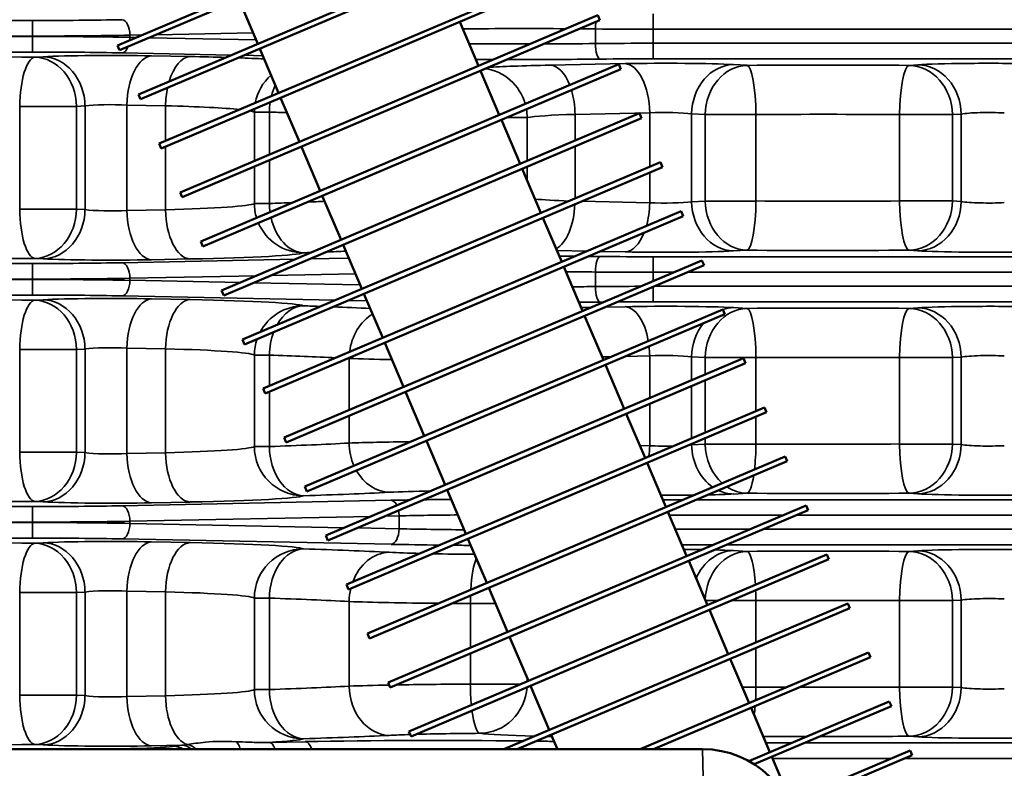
# Model space of a CAD drawing. Header units: inches. Extents: x 1 to 237, y 4 to 150.
# Tile 106 of 209: x 138.72 to 142.52, y 120.14 to 123.02. Entities that reach past the tile are written whole.
import ezdxf

# ---------------------------------------------------------------- set-up
doc = ezdxf.new("R2010")
doc.units = ezdxf.units.IN
doc.header["$LTSCALE"] = 7
doc.header["$MEASUREMENT"] = 0
for name, color, linetype, lineweight in [('Dimension (ANSI)', 7, 'Continuous', 25), ('Visible (ANSI)', 7, 'Continuous', 50), ('Visible Narrow (ANSI)', 7, 'Continuous', 35)]:
    doc.layers.add(name, color=color, linetype=linetype, lineweight=lineweight)
doc.styles.add('Dimension Text', font='tahoma.ttf')
doc.dimstyles.new('Dual Dimension', dxfattribs={"dimscale": 7, "dimtxt": 0.12, "dimasz": 0.098425, "dimexe": 0.125, "dimexo": 0.0625, "dimgap": 0.031496, "dimtad": 0, "dimtih": 1, "dimtoh": 1, "dimrnd": 1e-08, "dimzin": 4, "dimdsep": 46, "dimtxsty": 'Dimension Text', "dimcen": 0.09, "dimdle": 0.393701, "dimclrd": 256, "dimclre": 256, "dimclrt": 256, "dimadec": 0, "dimazin": 1, "dimtfac": 1, "dimtofl": 0, "dimtmove": 0, "dimatfit": 3, "dimfxl": 1, "dimtolj": 1, "dimtzin": 4, "dimlwd": -1, "dimlwe": -1, "dimarcsym": 0})

# ---------------------------------------------------------------- blocks, each defined once
blk = doc.blocks.new('*D12')
at = {"layer": 'Defpoints', "color": 0, "transparency": 16777216}
for p in [(154.0116, 137.5502), (154.0116, 123.2195), (119.8044, 114.4515)]:
    blk.add_point(p, dxfattribs=at)
at = {"layer": 'Dimension (ANSI)', "transparency": 16777216}
for p, q in [((119.8044, 114.889), (119.8044, 138.4252)), ((154.0116, 123.657), (154.0116, 138.4252)), ((120.4934, 137.5502), (132.9899, 137.5502)), ((153.3227, 137.5502), (140.8261, 137.5502))]:
    blk.add_line(p, q, dxfattribs=at)
for points in [[(120.4934, 137.665), (120.4934, 137.4354), (119.8044, 137.5502)], [(153.3227, 137.665), (153.3227, 137.4354), (154.0116, 137.5502)]]:
    blk.add_solid(points, dxfattribs=at)
at = {"layer": 'Dimension (ANSI)', "transparency": 16777216, "insert": (136.908, 137.5502), "char_height": 0.84, "attachment_point": 5, "style": 'Dimension Text'}
blk.add_mtext('\\A1;{\\H3.0x;(}\\S34.21^ 868.9 mm;{\\H3.0x;)}', dxfattribs=at)

msp = doc.modelspace()

# ---------------------------------------------------------------- linework, layer by layer
at = {"layer": 'Visible (ANSI)'}
for p, q in [((139.1007, 122.9249), (140.7116, 123.6087)), ((139.1085, 122.9065), (140.7194, 123.5903)), ((139.181, 122.7359), (140.7919, 123.4196)), ((139.1888, 122.7175), (140.7997, 123.4012)), ((139.2612, 122.5468), (140.8721, 123.2306)), ((139.269, 122.5284), (140.8799, 123.2122)), ((139.5688, 123.1019), (139.6412, 122.9312)), ((139.3415, 122.3578), (140.9523, 123.0416)), ((139.3493, 122.3394), (140.9602, 123.0231)), ((140.9523, 123.0416), (140.9602, 123.0231)), ((140.4197, 123.0168), (140.4921, 122.8462)), ((139.1007, 122.9249), (139.1085, 122.9065)), ((139.649, 122.9128), (139.7215, 122.7422)), ((139.4217, 122.1687), (141.0326, 122.8525)), ((139.4295, 122.1503), (141.0404, 122.8341)), ((141.0326, 122.8525), (141.0404, 122.8341)), ((140.4999, 122.8278), (140.5723, 122.6572)), ((139.181, 122.7359), (139.1888, 122.7175)), ((139.7293, 122.7238), (139.8017, 122.5531)), ((139.5019, 121.9797), (141.1128, 122.6635)), ((139.5098, 121.9613), (141.1206, 122.6451)), ((141.1128, 122.6635), (141.1206, 122.6451)), ((140.5801, 122.6387), (140.6526, 122.4681)), ((139.2612, 122.5468), (139.269, 122.5284)), ((139.8095, 122.5347), (139.882, 122.3641)), ((139.5822, 121.7907), (141.1931, 122.4744)), ((139.59, 121.7722), (141.2009, 122.456)), ((141.1931, 122.4744), (141.2009, 122.456)), ((140.6604, 122.4497), (140.7328, 122.2791)), ((139.3415, 122.3578), (139.3493, 122.3394)), ((139.8898, 122.3457), (139.9622, 122.1751)), ((139.6624, 121.6016), (141.2733, 122.2854)), ((139.6702, 121.5832), (141.2811, 122.267)), ((141.2733, 122.2854), (141.2811, 122.267)), ((140.7406, 122.2607), (140.8131, 122.09)), ((139.4217, 122.1687), (139.4295, 122.1503)), ((139.97, 122.1566), (140.0424, 121.986)), ((139.7427, 121.4126), (141.3536, 122.0963)), ((139.7505, 121.3942), (141.3614, 122.0779)), ((141.3536, 122.0963), (141.3614, 122.0779)), ((140.8209, 122.0716), (140.8933, 121.901)), ((139.5019, 121.9797), (139.5098, 121.9613)), ((140.0503, 121.9676), (140.1227, 121.797)), ((139.8229, 121.2235), (141.4338, 121.9073)), ((139.8307, 121.2051), (141.4416, 121.8889)), ((140.9011, 121.8826), (140.9736, 121.7119)), ((141.4338, 121.9073), (141.4416, 121.8889)), ((139.5822, 121.7907), (139.59, 121.7722)), ((140.1305, 121.7786), (140.2029, 121.6079)), ((139.9032, 121.0345), (141.514, 121.7183)), ((139.911, 121.0161), (141.5219, 121.6998)), ((140.9814, 121.6935), (141.0538, 121.5229)), ((141.514, 121.7183), (141.5219, 121.6998)), ((139.6624, 121.6016), (139.6702, 121.5832)), ((140.2107, 121.5895), (140.2832, 121.4189)), ((139.9834, 120.8454), (141.5943, 121.5292)), ((139.9912, 120.827), (141.6021, 121.5108)), ((141.0616, 121.5045), (141.134, 121.3339)), ((141.5943, 121.5292), (141.6021, 121.5108)), ((139.7427, 121.4126), (139.7505, 121.3942)), ((140.291, 121.4005), (140.3634, 121.2298)), ((140.0637, 120.6564), (141.6745, 121.3402)), ((140.0715, 120.638), (141.6823, 121.3218)), ((141.1419, 121.3154), (141.2143, 121.1448)), ((141.6745, 121.3402), (141.6823, 121.3218)), ((139.8229, 121.2235), (139.8307, 121.2051)), ((140.3712, 121.2114), (140.4437, 121.0408)), ((140.1439, 120.4674), (141.7548, 121.1511)), ((140.1517, 120.4489), (141.7626, 121.1327)), ((141.2221, 121.1264), (141.2945, 120.9558)), ((141.7548, 121.1511), (141.7626, 121.1327)), ((139.9032, 121.0345), (139.911, 121.0161)), ((140.4515, 121.0224), (140.5239, 120.8518)), ((140.2241, 120.2783), (141.835, 120.9621)), ((140.232, 120.2599), (141.8428, 120.9437)), ((141.3023, 120.9374), (141.3748, 120.7667)), ((141.835, 120.9621), (141.8428, 120.9437)), ((139.9834, 120.8454), (139.9912, 120.827)), ((140.5317, 120.8334), (140.6041, 120.6627)), ((140.59, 120.2105), (141.9153, 120.773)), ((140.6412, 120.2105), (141.9231, 120.7546)), ((141.3826, 120.7483), (141.455, 120.5777)), ((141.9153, 120.773), (141.9231, 120.7546)), ((140.0637, 120.6564), (140.0715, 120.638)), ((140.612, 120.6443), (140.6844, 120.4737)), ((141.1156, 120.2105), (141.9955, 120.584)), ((141.1668, 120.2105), (142.0033, 120.5656)), ((141.4628, 120.5593), (141.5353, 120.3886)), ((141.9955, 120.584), (142.0033, 120.5656)), ((140.1439, 120.4674), (140.1517, 120.4489)), ((140.6922, 120.4553), (140.7646, 120.2846)), ((141.5337, 120.1649), (142.0758, 120.395)), ((141.5431, 120.3702), (141.6155, 120.1996)), ((141.555, 120.1522), (142.0836, 120.3766)), ((142.0758, 120.395), (142.0836, 120.3766)), ((140.2241, 120.2783), (140.232, 120.2599)), ((140.7724, 120.2662), (140.7961, 120.2105)), ((135.3103, 120.2105), (141.3557, 120.2105)), ((141.6233, 120.1812), (141.6957, 120.0106)), ((141.6863, 120.0066), (142.156, 120.2059)), ((141.6948, 119.9884), (142.1638, 120.1875)), ((142.156, 120.2059), (142.1638, 120.1875))]:
    msp.add_line(p, q, dxfattribs=at)
msp.add_arc((141.3557, 119.8405), 0.37, 2, 90, dxfattribs=at)
at = {"layer": 'Visible Narrow (ANSI)'}
for p, q in [((138.7733, 123.0215), (137.0718, 123.0215)), ((138.7733, 123.0215), (138.7733, 122.9615)), ((141.1658, 123.0477), (141.1658, 122.9877)), ((140.943, 122.9888), (140.943, 122.9326)), ((141.1658, 122.9877), (143.3812, 122.9877)), ((141.1658, 122.9337), (141.1658, 122.9877)), ((137.0718, 122.9615), (138.7733, 122.9615)), ((138.7733, 122.9599), (137.0718, 122.9599)), ((138.7733, 122.9615), (138.7733, 122.9599)), ((138.7733, 122.8999), (138.7733, 122.9599)), ((139.1483, 122.9647), (139.1969, 122.9657)), ((139.1483, 122.9567), (139.1483, 122.9647)), ((139.1743, 122.9561), (139.1483, 122.9567)), ((139.6346, 122.9469), (139.2232, 122.9552)), ((139.2506, 122.9668), (139.6229, 122.9743)), ((141.1658, 122.8737), (141.1658, 122.9337)), ((143.3812, 122.9337), (141.1658, 122.9337)), ((137.0718, 122.8999), (138.7733, 122.8999)), ((138.8139, 122.8817), (138.7816, 122.8799)), ((139.1183, 122.8967), (139.5399, 122.8882)), ((139.3805, 122.8824), (139.2318, 122.8854)), ((139.5887, 122.8872), (139.6605, 122.8858)), ((141.1658, 122.8737), (143.3812, 122.8737)), ((141.057, 122.8551), (140.7691, 122.8493)), ((141.5273, 122.8486), (141.4749, 122.8515)), ((142.1854, 122.8507), (142.1515, 122.8485)), ((138.7233, 122.69), (138.9427, 122.69)), ((138.7233, 122.69), (138.7233, 122.2939)), ((138.9427, 122.69), (138.9751, 122.6918)), ((138.9427, 122.2939), (138.9427, 122.69)), ((138.9751, 122.6918), (138.9751, 122.2921)), ((139.1368, 122.6955), (139.2855, 122.6925)), ((139.1368, 122.2884), (139.1368, 122.6955)), ((139.2855, 122.6925), (139.2855, 122.5571)), ((139.628, 122.6685), (139.6859, 122.6685)), ((139.628, 122.6685), (139.628, 122.4794)), ((139.6859, 122.504), (139.6859, 122.6685)), ((140.6002, 122.6473), (140.6796, 122.6473)), ((140.6796, 122.4796), (140.6796, 122.6473)), ((140.8641, 122.6594), (141.152, 122.6652)), ((140.8641, 122.6594), (140.8641, 122.5579)), ((141.152, 122.6652), (141.152, 122.457)), ((141.3137, 122.6616), (141.3662, 122.6587)), ((141.3137, 122.3223), (141.3137, 122.6616)), ((141.3662, 122.6587), (141.5616, 122.6587)), ((141.3662, 122.6587), (141.3662, 122.3252)), ((141.5616, 122.3252), (141.5616, 122.6587)), ((142.1155, 122.6586), (142.3192, 122.6586)), ((142.1155, 122.6586), (142.1155, 122.3253)), ((142.3192, 122.6586), (142.3531, 122.6608)), ((142.3192, 122.3253), (142.3192, 122.6586)), ((142.3531, 122.6608), (142.3531, 122.3231)), ((139.2855, 122.5354), (139.2855, 122.2914)), ((140.8641, 122.5362), (140.8641, 122.3348)), ((139.628, 122.4577), (139.628, 122.3154)), ((139.6859, 122.3154), (139.6859, 122.4823)), ((140.6796, 122.4045), (140.6796, 122.4578)), ((141.152, 122.4353), (141.152, 122.3187)), ((139.6859, 122.3154), (139.628, 122.3154)), ((141.152, 122.3187), (140.8898, 122.324)), ((141.3662, 122.3252), (141.3137, 122.3223)), ((141.5616, 122.3252), (141.3662, 122.3252)), ((142.3192, 122.3253), (142.1155, 122.3253)), ((142.3531, 122.3231), (142.3192, 122.3253)), ((138.9427, 122.2939), (138.7233, 122.2939)), ((138.9751, 122.2921), (138.9427, 122.2939)), ((139.2855, 122.2914), (139.1368, 122.2884)), ((140.7944, 122.1341), (140.9113, 122.1317)), ((140.9602, 122.1307), (141.057, 122.1288)), ((141.1658, 122.1102), (141.1658, 122.0502)), ((143.3812, 122.1102), (141.1658, 122.1102)), ((141.4749, 122.1324), (141.5273, 122.1354)), ((142.1515, 122.1355), (142.1854, 122.1332)), ((138.7733, 122.084), (137.0718, 122.084)), ((138.7733, 122.084), (138.7733, 122.024)), ((138.7816, 122.104), (138.8139, 122.1022)), ((139.787, 122.1007), (139.1183, 122.0872)), ((139.2318, 122.0985), (139.3805, 122.1015)), ((139.992, 122.1048), (139.8407, 122.1018)), ((139.1483, 122.0272), (139.6372, 122.0371)), ((139.6909, 122.0382), (140.0175, 122.0448)), ((140.943, 122.0513), (140.943, 121.9951)), ((141.1658, 122.0167), (141.1658, 122.0502)), ((141.1658, 122.0502), (141.2449, 122.0502)), ((141.296, 122.0502), (143.3812, 122.0502)), ((137.0718, 122.024), (138.7733, 122.024)), ((138.7733, 122.0224), (137.0718, 122.0224)), ((138.7733, 122.024), (138.7733, 122.0224)), ((138.7733, 121.9624), (138.7733, 122.0224)), ((139.1483, 122.0192), (139.1483, 122.0272)), ((139.5747, 122.0106), (139.1483, 122.0192)), ((140.036, 122.0013), (139.6236, 122.0096)), ((143.3812, 121.9962), (141.1688, 121.9962)), ((137.0718, 121.9624), (138.7733, 121.9624)), ((139.1183, 121.9592), (139.9402, 121.9426)), ((141.1658, 121.9362), (141.1658, 121.9949)), ((138.8139, 121.9442), (138.7816, 121.9424)), ((139.3805, 121.9449), (139.2318, 121.9479)), ((139.9891, 121.9416), (140.0619, 121.9402)), ((141.1658, 121.9362), (143.3812, 121.9362)), ((140.9263, 121.915), (140.8877, 121.9142)), ((141.057, 121.9176), (140.98, 121.9161)), ((141.5273, 121.9111), (141.4749, 121.914)), ((142.1854, 121.9132), (142.1515, 121.911)), ((138.7233, 121.7525), (138.9427, 121.7525)), ((138.7233, 121.7525), (138.7233, 121.3564)), ((138.9427, 121.7525), (138.9751, 121.7543)), ((138.9427, 121.3564), (138.9427, 121.7525)), ((138.9751, 121.7543), (138.9751, 121.3546)), ((139.1368, 121.758), (139.2855, 121.755)), ((139.1368, 121.3509), (139.1368, 121.758)), ((139.2855, 121.755), (139.2855, 121.3539)), ((139.628, 121.731), (139.6859, 121.731)), ((139.628, 121.731), (139.628, 121.3779)), ((139.6859, 121.6116), (139.6859, 121.731)), ((139.9932, 121.7176), (139.9932, 121.5189)), ((140.9684, 121.724), (141.0037, 121.7247)), ((141.0575, 121.7258), (141.152, 121.7277)), ((141.152, 121.7277), (141.152, 121.5646)), ((141.3137, 121.7241), (141.3662, 121.7212)), ((141.3137, 121.6332), (141.3137, 121.7241)), ((141.3662, 121.7212), (141.5616, 121.7212)), ((141.3662, 121.7212), (141.3662, 121.6555)), ((141.5616, 121.5153), (141.5616, 121.7212)), ((142.1155, 121.7211), (142.3192, 121.7211)), ((142.1155, 121.7211), (142.1155, 121.3878)), ((142.3192, 121.7211), (142.3531, 121.7233)), ((142.3192, 121.3878), (142.3192, 121.7211)), ((142.3531, 121.7233), (142.3531, 121.3856)), ((141.3662, 121.6338), (141.3662, 121.4324)), ((139.6859, 121.3779), (139.6859, 121.5899)), ((141.3137, 121.4101), (141.3137, 121.6115)), ((141.152, 121.5428), (141.152, 121.3812)), ((139.9932, 121.4972), (139.9932, 121.3913)), ((141.5616, 121.3877), (141.5616, 121.4936)), ((141.3662, 121.4107), (141.3662, 121.3877)), ((138.9427, 121.3564), (138.7233, 121.3564)), ((138.9751, 121.3546), (138.9427, 121.3564)), ((139.2855, 121.3539), (139.1368, 121.3509)), ((139.6859, 121.3779), (139.628, 121.3779)), ((141.152, 121.3812), (141.1136, 121.3819)), ((141.3137, 121.3848), (141.3137, 121.3884)), ((141.3662, 121.3877), (141.3137, 121.3848)), ((141.5616, 121.3877), (141.3662, 121.3877)), ((142.3192, 121.3878), (142.1155, 121.3878)), ((142.3531, 121.3856), (142.3192, 121.3878)), ((138.7816, 121.1665), (138.8139, 121.1647)), ((140.1558, 121.1706), (139.1183, 121.1497)), ((139.2318, 121.161), (139.3805, 121.164)), ((141.2799, 121.1727), (141.2025, 121.1727)), ((143.3812, 121.1727), (141.3311, 121.1727)), ((141.4749, 121.1949), (141.5273, 121.1979)), ((142.1515, 121.198), (142.1854, 121.1957)), ((138.7733, 121.1465), (137.0718, 121.1465)), ((138.7733, 121.1465), (138.7733, 121.0865)), ((137.0718, 121.0865), (138.7733, 121.0865)), ((138.7733, 121.0865), (138.7733, 121.0849)), ((139.1483, 121.0897), (140.0775, 121.1085)), ((139.1483, 121.0817), (139.1483, 121.0897)), ((140.1312, 121.1096), (140.1858, 121.1107)), ((140.1858, 121.1107), (140.1858, 121.0608)), ((141.2279, 121.1127), (141.6643, 121.1127)), ((141.7154, 121.1127), (143.3812, 121.1127)), ((138.7733, 121.0849), (137.0718, 121.0849)), ((138.7733, 121.0249), (138.7733, 121.0849)), ((139.9751, 121.065), (139.1483, 121.0817)), ((140.1858, 121.0608), (140.0239, 121.064)), ((141.537, 121.0587), (141.2508, 121.0587)), ((143.3812, 121.0587), (141.5882, 121.0587)), ((137.0718, 121.0249), (138.7733, 121.0249)), ((139.1183, 121.0217), (140.1558, 121.0008)), ((139.3805, 121.0074), (139.2318, 121.0104)), ((138.8139, 121.0067), (138.7816, 121.0049)), ((141.2763, 120.9987), (141.3958, 120.9987)), ((141.447, 120.9987), (143.3812, 120.9987)), ((141.5273, 120.9736), (141.4749, 120.9765)), ((142.1854, 120.9757), (142.1515, 120.9735)), ((139.1368, 120.8205), (139.2855, 120.8175)), ((139.1368, 120.4134), (139.1368, 120.8205)), ((138.7233, 120.815), (138.9427, 120.815)), ((138.7233, 120.815), (138.7233, 120.4189)), ((138.9427, 120.815), (138.9751, 120.8168)), ((138.9427, 120.4189), (138.9427, 120.815)), ((138.9751, 120.8168), (138.9751, 120.4171)), ((139.2855, 120.8175), (139.2855, 120.4164)), ((139.628, 120.7935), (139.6859, 120.7935)), ((139.628, 120.7935), (139.628, 120.4404)), ((139.6859, 120.4404), (139.6859, 120.7935)), ((141.3676, 120.7837), (141.4147, 120.7837)), ((141.4659, 120.7837), (141.5616, 120.7837)), ((141.5616, 120.6229), (141.5616, 120.7837)), ((142.1155, 120.7836), (142.3192, 120.7836)), ((142.1155, 120.7836), (142.1155, 120.4503)), ((142.3192, 120.7836), (142.3531, 120.7858)), ((142.3192, 120.4503), (142.3192, 120.7836)), ((142.3531, 120.7858), (142.3531, 120.4481)), ((139.9932, 120.7801), (139.9932, 120.4538)), ((140.4606, 120.7723), (140.5576, 120.7723)), ((140.4606, 120.7723), (140.4606, 120.6018)), ((141.5616, 120.4502), (141.5616, 120.6012)), ((140.4606, 120.5801), (140.4606, 120.4616)), ((140.6796, 120.4716), (140.6796, 120.485)), ((139.6859, 120.4404), (139.628, 120.4404)), ((140.6561, 120.4616), (140.4606, 120.4616)), ((141.5616, 120.4502), (141.5091, 120.4502)), ((142.3192, 120.4503), (142.1155, 120.4503)), ((142.3531, 120.4481), (142.3192, 120.4503)), ((138.9427, 120.4189), (138.7233, 120.4189)), ((138.9751, 120.4171), (138.9427, 120.4189)), ((139.2855, 120.4164), (139.1368, 120.4134)), ((140.7691, 120.2596), (140.7753, 120.2595)), ((142.1515, 120.2605), (142.1854, 120.2582)), ((138.7816, 120.229), (138.8139, 120.2272)), ((139.1508, 120.2129), (139.1183, 120.2122)), ((139.2318, 120.2235), (139.3475, 120.2259)), ((139.8241, 120.2395), (139.6839, 120.2367)), ((141.6993, 120.2352), (141.6004, 120.2352)), ((143.3812, 120.2352), (141.7505, 120.2352)), ((141.3811, 119.1248), (141.3557, 120.2105)), ((141.6259, 120.1752), (142.0836, 120.1752)), ((142.1348, 120.1752), (143.3812, 120.1752))]:
    msp.add_line(p, q, dxfattribs=at)
for centre, major_axis, ratio, start_param, end_param in [((138.7733, 123.0456), (-0.69, 0), 0.034921, 1.570796, 2.094395), ((139.1183, 122.9647), (-0.0012, 0.06), 0.499924, 4.70231, 6.242878), ((140.6608, 122.9551), (0.95, 0), 0.037126, 1.391244, 1.81475), ((140.6608, 122.9551), (0.95, 0), 0.037126, 1.269162, 1.337178), ((140.9608, 122.9888), (0.0007, 0.06), 0.297065, 1.087005, 1.574024), ((141.1658, 123.0118), (0.75, 0), 0.032127, 4.410754, 4.712389), ((138.7733, 122.9856), (0.75, 0), 0.032127, 4.712389, 5.235988), ((138.7733, 122.9358), (-0.75, 0), 0.032127, 4.18879, 4.712389), ((139.1183, 122.9567), (-0.0012, -0.06), 0.499924, 1.381241, 1.580875), ((139.1183, 122.9567), (-0.0012, -0.06), 0.499924, 0.040307, 0.935421), ((140.6608, 122.9663), (-0.95, 0), 0.037126, 1.353227, 1.603644), ((140.6608, 122.9663), (-0.95, 0), 0.037126, 1.657912, 1.872431), ((141.1658, 122.9096), (-0.75, 0), 0.032127, 4.712389, 5.014023), ((140.9608, 122.9326), (0.0007, -0.06), 0.297065, 4.709161, 6.246628), ((137.9569, 122.7905), (-2.69, 0), 0.034921, 4.400806, 5.023972), ((138.7816, 122.69), (0.0021, 0.19), 0.306548, 0.036673, 1.574244), ((138.7733, 122.8758), (0.69, 0), 0.034921, 1.047198, 1.570796), ((138.7816, 122.69), (-0.0106, 0.1897), 0.847676, 4.665052, 6.217353), ((139.0768, 122.876), (-0.31, 0), 0.034921, 4.18879, 5.72468), ((138.8139, 122.6918), (-0.0106, 0.1897), 0.847676, 4.665052, 6.217353), ((139.2318, 122.6955), (0.0038, 0.19), 0.499924, 0.040307, 1.580875), ((139.3805, 122.6925), (0.0038, 0.19), 0.499924, 0.040307, 1.065796), ((138.9405, 122.8558), (-0.88, 0), 0.034921, 3.996484, 4.18879), ((138.9405, 122.8558), (-0.88, 0), 0.034921, 3.743417, 3.92246), ((140.6608, 122.9063), (1.01, 0), 0.034921, 4.533721, 4.60364), ((140.6608, 122.9063), (1.01, 0), 0.034921, 4.654154, 5.014023), ((140.9608, 122.9326), (0.0007, -0.06), 0.297065, 5.556403, 5.724867), ((141.1658, 122.8496), (0.69, 0), 0.034921, 1.570796, 1.872431), ((140.4969, 122.6473), (-0.023, 0.1886), 0.960779, 4.874412, 6.039405), ((141.0641, 122.8315), (-0.59, 0), 0.034921, 5.235988, 5.848258), ((140.7691, 122.6594), (-0.0038, 0.19), 0.499924, 5.339022, 6.242878), ((141.212, 122.8457), (-0.31, 0), 0.034921, 3.700098, 5.235988), ((141.057, 122.6652), (-0.0038, 0.19), 0.499924, 4.70231, 6.242878), ((141.4749, 122.6616), (0.0106, 0.1897), 0.847676, 0.065832, 1.618133), ((141.5273, 122.6587), (0.0106, 0.1897), 0.847676, 0.065832, 1.618133), ((141.8319, 122.7905), (-1.69, 0), 0.034921, 4.522165, 4.893608), ((141.5273, 122.6587), (-0.0012, 0.19), 0.180226, 4.711236, 6.247697), ((142.1515, 122.6586), (0.0013, 0.19), 0.189075, 0.035548, 1.572068), ((142.1515, 122.6586), (-0.0125, 0.1896), 0.882528, 4.654492, 6.208904), ((142.4591, 122.8456), (-0.31, 0), 0.034921, 4.18879, 5.794493), ((142.1854, 122.6608), (-0.0125, 0.1896), 0.882528, 4.654492, 6.208904), ((139.8173, 122.6685), (0.0723, 0.1757), 0.995821, 1.113043, 1.771779), ((139.3805, 122.6925), (0.0038, 0.19), 0.499924, 1.207811, 1.580875), ((139.8173, 122.6685), (-0.0063, -0.1899), 0.691408, 4.160195, 4.402039), ((139.8173, 122.6685), (0.0063, 0.1899), 0.691408, 1.018602, 1.260446), ((139.8173, 122.6685), (-0.0063, -0.1899), 0.691408, 4.160195, 4.402039), ((139.8173, 122.6685), (0.0063, 0.1899), 0.691408, 1.018602, 1.260446), ((140.7691, 122.6594), (-0.0038, 0.19), 0.499924, 4.70231, 5.219722), ((139.0768, 122.6861), (0.12, 0), 0.090212, 1.047198, 2.583087), ((138.9405, 122.6659), (0.69, 0), 0.044537, 0.418063, 1.047198), ((139.8173, 122.6685), (0.0723, 0.1757), 0.995821, 1.893962, 1.959942), ((139.8173, 122.6685), (-0.0063, -0.1899), 0.691408, 4.532234, 4.735504), ((139.8173, 122.6685), (0.0063, 0.1899), 0.691408, 1.390642, 1.593912), ((139.8173, 122.6685), (-0.0063, -0.1899), 0.691408, 4.532234, 4.735504), ((139.8173, 122.6685), (0.0063, 0.1899), 0.691408, 1.390642, 1.593912), ((140.4969, 122.6473), (0.023, -0.1886), 0.960779, 1.454227, 1.625808), ((138.9405, 122.6659), (0.69, 0), 0.044537, 0.084602, 0.242743), ((137.9569, 122.6006), (2.5, 0), 0.037575, 0.768765, 0.807082), ((141.0641, 122.6416), (0.4, 0), 0.051508, 2.094395, 2.862551), ((141.212, 122.6559), (0.12, 0), 0.090212, 0.558505, 2.094395), ((141.8319, 122.6006), (1.5, 0), 0.039344, 1.380572, 1.752016), ((142.4591, 122.6557), (0.12, 0), 0.090212, 1.047198, 2.6529), ((138.9405, 122.318), (-0.69, 0), 0.044537, 2.094395, 3.05699), ((139.8173, 122.3154), (-0.0723, 0.1757), 0.995821, 1.18165, 1.478529), ((137.9569, 122.3833), (-2.5, 0), 0.037575, 2.334511, 2.385256), ((139.8173, 122.3154), (-0.0063, 0.1899), 0.691408, 1.547681, 1.72461), ((139.8173, 122.3154), (0.0063, -0.1899), 0.691408, 4.689274, 4.866203), ((139.8173, 122.3154), (-0.0063, 0.1899), 0.691408, 1.547681, 1.72461), ((139.8173, 122.3154), (0.0063, -0.1899), 0.691408, 4.689274, 4.866203), ((137.9569, 122.3833), (-2.5, 0), 0.037575, 2.418903, 2.460368), ((141.0641, 122.3423), (-0.4, 0), 0.051508, 0.483846, 0.980615), ((140.7691, 122.3245), (-0.0038, -0.19), 0.499924, 0.276263, 1.520007), ((141.057, 122.3187), (-0.0038, -0.19), 0.499924, 1.086094, 1.580875), ((141.212, 122.3281), (-0.12, 0), 0.090212, 1.047198, 2.583087), ((141.4749, 122.3223), (0.0106, -0.1897), 0.847676, 4.665052, 6.217353), ((141.5273, 122.3252), (0.0106, -0.1897), 0.847676, 4.665052, 6.217353), ((141.5273, 122.3252), (-0.0012, -0.19), 0.180226, 0.035488, 1.57195), ((141.8319, 122.3833), (-1.5, 0), 0.039344, 1.389577, 1.76102), ((142.1515, 122.3253), (0.0013, -0.19), 0.189075, 4.711118, 6.247637), ((142.1515, 122.3253), (-0.0125, -0.1896), 0.882528, 0.074282, 1.628693), ((142.1854, 122.3231), (-0.0125, -0.1896), 0.882528, 0.074282, 1.628693), ((142.4591, 122.3282), (-0.12, 0), 0.090212, 0.488692, 2.094395), ((138.7816, 122.2939), (0.0021, -0.19), 0.306548, 4.708941, 6.246512), ((138.7816, 122.2939), (-0.0106, -0.1897), 0.847676, 0.065832, 1.618133), ((138.8139, 122.2921), (-0.0106, -0.1897), 0.847676, 0.065832, 1.618133), ((139.0768, 122.2978), (-0.12, 0), 0.090212, 0.558505, 2.094395), ((139.2318, 122.2884), (0.0038, -0.19), 0.499924, 4.70231, 6.242878), ((139.3805, 122.2914), (0.0038, -0.19), 0.499924, 4.70231, 6.242878), ((139.8173, 122.3154), (0.0723, -0.1757), 0.995821, 4.725567, 5.89109), ((139.8173, 122.3154), (0.0063, -0.1899), 0.691408, 4.975414, 6.23486), ((139.8173, 122.3154), (0.0063, -0.1899), 0.691408, 4.975414, 6.23486), ((139.8173, 122.3154), (0.0063, -0.1899), 0.691408, 4.975414, 6.23486), ((139.8173, 122.3154), (0.0063, -0.1899), 0.691408, 4.975414, 6.23486), ((141.057, 122.3187), (-0.0038, -0.19), 0.499924, 0.040307, 0.926807), ((138.9405, 122.1282), (0.88, 0), 0.034921, 5.235988, 6.198583), ((137.9569, 122.1934), (2.69, 0), 0.034921, 5.476104, 5.492031), ((137.9569, 122.1934), (2.69, 0), 0.034921, 5.521672, 5.563979), ((140.6608, 122.0776), (-1.01, 0), 0.034921, 4.508673, 4.570592), ((140.6608, 122.0776), (-1.01, 0), 0.034921, 4.410754, 4.457606), ((140.9608, 122.0513), (0.0007, 0.06), 0.297065, 0.036558, 1.574024), ((141.1658, 122.1343), (-0.69, 0), 0.034921, 1.269162, 1.570796), ((141.212, 122.1382), (0.31, 0), 0.034921, 4.18879, 5.72468), ((141.8319, 122.1934), (1.69, 0), 0.034921, 4.53117, 4.902613), ((142.4591, 122.1383), (0.31, 0), 0.034921, 3.630285, 5.235988), ((137.9569, 122.1934), (2.69, 0), 0.034921, 4.400806, 5.023972), ((138.7733, 122.1081), (-0.69, 0), 0.034921, 1.570796, 2.094395), ((139.0768, 122.1079), (0.31, 0), 0.034921, 3.700098, 5.235988), ((139.1183, 122.0272), (-0.0012, 0.06), 0.499924, 4.70231, 6.242878), ((140.9608, 122.0513), (0.0007, 0.06), 0.297065, 1.053358, 1.053855), ((140.9608, 122.0513), (0.0007, 0.06), 0.297065, 0.882516, 0.882917), ((140.6608, 122.0176), (0.95, 0), 0.037126, 1.269162, 1.392726), ((141.1658, 122.0743), (0.75, 0), 0.032127, 4.410754, 4.712389), ((138.7733, 122.0481), (0.75, 0), 0.032127, 4.712389, 5.235988), ((138.7733, 121.9983), (-0.75, 0), 0.032127, 4.18879, 4.712389), ((139.1183, 122.0192), (-0.0012, -0.06), 0.499924, 0.040307, 1.580875), ((141.1658, 121.9721), (-0.75, 0), 0.032127, 4.776828, 5.014023), ((138.7733, 121.9383), (0.69, 0), 0.034921, 1.047198, 1.570796), ((140.6608, 122.0288), (-0.95, 0), 0.037126, 1.775295, 1.872431), ((140.9608, 121.9951), (0.0007, -0.06), 0.297065, 4.709161, 6.246628), ((137.9569, 121.853), (-2.69, 0), 0.034921, 4.400806, 5.023972), ((138.7816, 121.7525), (0.0021, 0.19), 0.306548, 0.036673, 1.574244), ((138.7816, 121.7525), (-0.0106, 0.1897), 0.847676, 4.665052, 6.217353), ((139.0768, 121.9385), (-0.31, 0), 0.034921, 4.18879, 5.72468), ((138.8139, 121.7543), (-0.0106, 0.1897), 0.847676, 4.665052, 6.217353), ((139.2318, 121.758), (0.0038, 0.19), 0.499924, 0.040307, 1.580875), ((139.3805, 121.755), (0.0038, 0.19), 0.499924, 0.040307, 1.580875), ((138.9405, 121.9183), (-0.88, 0), 0.034921, 3.226195, 4.18879), ((139.8173, 121.731), (0.0723, 0.1757), 0.995821, 0.392095, 1.475008), ((139.8173, 121.731), (0.0063, 0.1899), 0.691408, 0.048325, 0.9353), ((139.8173, 121.731), (0.0063, 0.1899), 0.691408, 0.048325, 0.9353), ((139.8173, 121.731), (0.0063, 0.1899), 0.691408, 0.048325, 0.9353), ((139.8173, 121.731), (0.0063, 0.1899), 0.691408, 0.048325, 0.9353), ((137.9569, 121.853), (-2.69, 0), 0.034921, 3.91403, 3.948674), ((140.6608, 121.9688), (1.01, 0), 0.034921, 4.930281, 5.014023), ((140.9608, 121.9951), (0.0007, -0.06), 0.297065, 5.55497, 5.726646), ((141.1658, 121.9121), (0.69, 0), 0.034921, 1.852292, 1.872431), ((141.1658, 121.9121), (0.69, 0), 0.034921, 1.570796, 1.774266), ((141.212, 121.9082), (-0.31, 0), 0.034921, 3.700098, 5.235988), ((137.9569, 121.853), (-2.69, 0), 0.034921, 3.806236, 3.888603), ((140.148, 121.7176), (0.0093, 0.1898), 0.814187, 0.488122, 1.477873), ((141.057, 121.7277), (-0.0038, 0.19), 0.499924, 5.010732, 6.242878), ((141.5273, 121.7212), (0.0106, 0.1897), 0.847676, 0.065832, 1.618133), ((141.4749, 121.7241), (0.0106, 0.1897), 0.847676, 0.378314, 0.411979), ((141.4749, 121.7241), (0.0106, 0.1897), 0.847676, 0.065832, 0.322388), ((141.8319, 121.853), (-1.69, 0), 0.034921, 4.522165, 4.893608), ((141.5273, 121.7212), (-0.0012, 0.19), 0.180226, 4.711236, 6.247697), ((142.1515, 121.7211), (0.0013, 0.19), 0.189075, 0.035548, 1.572068), ((142.1515, 121.7211), (-0.0125, 0.1896), 0.882528, 4.654492, 6.208904), ((142.4591, 121.9081), (-0.31, 0), 0.034921, 4.18879, 5.794493), ((142.1854, 121.7233), (-0.0125, 0.1896), 0.882528, 4.654492, 6.208904), ((141.4749, 121.7241), (0.0106, 0.1897), 0.847676, 0.865113, 1.618133), ((139.8173, 121.731), (-0.0063, -0.1899), 0.691408, 4.246734, 4.735504), ((139.8173, 121.731), (0.0063, 0.1899), 0.691408, 1.105141, 1.593912), ((139.8173, 121.731), (-0.0063, -0.1899), 0.691408, 4.246734, 4.735504), ((139.8173, 121.731), (0.0063, 0.1899), 0.691408, 1.105141, 1.593912), ((139.8173, 121.731), (0.0723, 0.1757), 0.995821, 1.628024, 1.959942), ((139.0768, 121.7486), (0.12, 0), 0.090212, 1.047198, 2.583087), ((138.9405, 121.7284), (0.69, 0), 0.044537, 0.084602, 1.047198), ((137.9569, 121.6631), (2.5, 0), 0.037575, 0.653458, 0.807082), ((141.057, 121.7277), (-0.0038, 0.19), 0.499924, 4.70231, 4.899367), ((141.212, 121.7184), (0.12, 0), 0.090212, 0.558505, 2.094395), ((137.9569, 121.6631), (2.5, 0), 0.037575, 0.618902, 0.62275), ((140.148, 121.7176), (0.0093, 0.1898), 0.814187, 1.596502, 1.610694), ((140.6041, 121.729), (0.75, 0), 0.026074, 3.760494, 4.075773), ((141.8319, 121.6631), (1.5, 0), 0.039344, 1.380572, 1.752016), ((142.4591, 121.7182), (0.12, 0), 0.090212, 1.047198, 2.6529), ((137.9569, 121.4458), (-2.5, 0), 0.037575, 2.334511, 2.522691), ((140.6041, 121.38), (-0.75, 0), 0.026074, 5.23239, 5.664284), ((140.148, 121.3913), (-0.0093, 0.1898), 0.814187, 1.530899, 2.009674), ((140.6041, 121.38), (-0.75, 0), 0.026074, 5.14134, 5.152873), ((138.7816, 121.3564), (0.0021, -0.19), 0.306548, 4.708941, 6.246512), ((138.7816, 121.3564), (-0.0106, -0.1897), 0.847676, 0.065832, 1.618133), ((138.8139, 121.3546), (-0.0106, -0.1897), 0.847676, 0.065832, 1.618133), ((139.0768, 121.3603), (-0.12, 0), 0.090212, 0.558505, 2.094395), ((139.2318, 121.3509), (0.0038, -0.19), 0.499924, 4.70231, 6.242878), ((138.9405, 121.3805), (-0.69, 0), 0.044537, 2.094395, 3.05699), ((139.3805, 121.3539), (0.0038, -0.19), 0.499924, 4.70231, 6.242878), ((139.8173, 121.3779), (0.0723, -0.1757), 0.995821, 4.323243, 5.89109), ((139.8173, 121.3779), (0.0063, -0.1899), 0.691408, 4.689274, 6.23486), ((139.8173, 121.3779), (0.0063, -0.1899), 0.691408, 4.689274, 6.23486), ((139.8173, 121.3779), (0.0063, -0.1899), 0.691408, 4.689274, 6.23486), ((139.8173, 121.3779), (0.0063, -0.1899), 0.691408, 4.689274, 6.23486), ((141.057, 121.3812), (0.0038, 0.19), 0.499924, 4.505383, 4.722468), ((141.212, 121.3906), (-0.12, 0), 0.090212, 1.047198, 1.832041), ((141.212, 121.3906), (-0.12, 0), 0.090212, 2.418014, 2.583087), ((141.4749, 121.3848), (-0.0106, 0.1897), 0.847676, 1.523459, 2.55793), ((141.5273, 121.3877), (-0.0106, 0.1897), 0.847676, 1.523459, 2.439876), ((141.5273, 121.3877), (-0.0012, -0.19), 0.180226, 1.03089, 1.57195), ((141.8319, 121.4458), (-1.5, 0), 0.039344, 1.389577, 1.76102), ((142.1515, 121.3878), (0.0013, -0.19), 0.189075, 4.711118, 6.247637), ((142.1515, 121.3878), (-0.0125, -0.1896), 0.882528, 0.074282, 1.628693), ((142.1854, 121.3856), (-0.0125, -0.1896), 0.882528, 0.074282, 1.628693), ((142.4591, 121.3907), (-0.12, 0), 0.090212, 0.488692, 2.094395), ((141.057, 121.3812), (0.0038, 0.19), 0.499924, 4.339991, 4.377615), ((140.148, 121.3913), (0.0093, -0.1898), 0.814187, 5.261013, 6.22304), ((141.5273, 121.3877), (-0.0012, -0.19), 0.180226, 0.035488, 0.882289), ((137.9569, 121.2559), (2.69, 0), 0.034921, 5.476104, 5.664284), ((140.6041, 121.1901), (0.56, 0), 0.034921, 2.126099, 2.522691), ((140.6041, 121.1901), (0.56, 0), 0.034921, 1.996674, 2.016938), ((141.4749, 121.3848), (0.0106, -0.1897), 0.847676, 5.848014, 6.217353), ((141.5273, 121.3877), (0.0106, -0.1897), 0.847676, 5.714934, 6.217353), ((137.9569, 121.2559), (2.69, 0), 0.034921, 4.400806, 5.023972), ((139.0768, 121.1704), (0.31, 0), 0.034921, 3.700098, 5.235988), ((138.9405, 121.1907), (0.88, 0), 0.034921, 5.235988, 6.198583), ((140.6608, 121.1401), (-1.01, 0), 0.034921, 5.156348, 5.235988), ((140.1558, 121.1107), (-0.0012, 0.06), 0.499924, 5.437532, 6.242878), ((140.6608, 121.1401), (-1.01, 0), 0.034921, 4.98679, 5.09887), ((141.212, 121.2007), (0.31, 0), 0.034921, 4.658097, 5.075307), ((141.212, 121.2007), (0.31, 0), 0.034921, 5.267596, 5.72468), ((141.8319, 121.2559), (1.69, 0), 0.034921, 4.53117, 4.902613), ((142.4591, 121.2008), (0.31, 0), 0.034921, 3.630285, 5.235988), ((138.7733, 121.1706), (-0.69, 0), 0.034921, 1.570796, 2.094395), ((139.1183, 121.0897), (-0.0012, 0.06), 0.499924, 4.70231, 6.242878), ((140.1558, 121.1107), (-0.0012, 0.06), 0.499924, 4.70231, 5.061889), ((138.7733, 121.1106), (0.75, 0), 0.032127, 4.712389, 5.235988), ((140.6608, 121.0801), (0.95, 0), 0.037126, 1.8352, 2.094395), ((138.7733, 121.0608), (-0.75, 0), 0.032127, 4.18879, 4.712389), ((139.1183, 121.0817), (-0.0012, -0.06), 0.499924, 0.040307, 1.580875), ((140.1558, 121.0608), (-0.0012, -0.06), 0.499924, 0.040307, 1.580875), ((140.6608, 121.0913), (-0.95, 0), 0.037126, 1.047198, 1.332751), ((137.9569, 120.9155), (-2.69, 0), 0.034921, 4.400806, 5.023972), ((138.7733, 121.0008), (0.69, 0), 0.034921, 1.047198, 1.570796), ((139.0768, 121.001), (-0.31, 0), 0.034921, 4.18879, 5.72468), ((139.2318, 120.8205), (0.0038, 0.19), 0.499924, 0.040307, 1.580875), ((138.7816, 120.815), (0.0021, 0.19), 0.306548, 0.036673, 1.574244), ((138.7816, 120.815), (-0.0106, 0.1897), 0.847676, 4.665052, 6.217353), ((138.8139, 120.8168), (-0.0106, 0.1897), 0.847676, 4.665052, 6.217353), ((139.3805, 120.8175), (0.0038, 0.19), 0.499924, 0.040307, 1.580875), ((138.9405, 120.9808), (-0.88, 0), 0.034921, 3.226195, 4.18879), ((139.8173, 120.7935), (0.0723, 0.1757), 0.995821, 0.392095, 1.959942), ((139.8173, 120.7935), (0.0063, 0.1899), 0.691408, 0.048325, 1.593912), ((139.8173, 120.7935), (0.0063, 0.1899), 0.691408, 0.048325, 1.593912), ((139.8173, 120.7935), (0.0063, 0.1899), 0.691408, 0.048325, 1.593912), ((139.8173, 120.7935), (0.0063, 0.1899), 0.691408, 0.048325, 1.593912), ((137.9569, 120.9155), (-2.69, 0), 0.034921, 3.760494, 3.948674), ((140.6608, 121.0313), (1.01, 0), 0.034921, 4.18879, 4.391782), ((140.6608, 121.0313), (1.01, 0), 0.034921, 4.443461, 4.514638), ((141.212, 120.9707), (-0.31, 0), 0.034921, 4.241769, 4.478938), ((141.4749, 120.7866), (0.0106, 0.1897), 0.847676, 0.065832, 1.166874), ((141.5273, 120.7837), (0.0106, 0.1897), 0.847676, 0.065832, 1.601839), ((141.212, 120.9707), (-0.31, 0), 0.034921, 3.700098, 4.05583), ((141.8319, 120.9155), (-1.69, 0), 0.034921, 4.522165, 4.893608), ((141.5273, 120.7837), (-0.0012, 0.19), 0.180226, 5.040332, 6.247697), ((142.1515, 120.7836), (0.0013, 0.19), 0.189075, 0.035548, 1.572068), ((142.1515, 120.7836), (-0.0125, 0.1896), 0.882528, 4.654492, 6.208904), ((142.4591, 120.9706), (-0.31, 0), 0.034921, 4.18879, 5.794493), ((142.1854, 120.7858), (-0.0125, 0.1896), 0.882528, 4.654492, 6.208904), ((140.148, 120.7801), (0.0093, 0.1898), 0.814187, 0.060145, 1.2024), ((140.6041, 120.9813), (-0.56, 0), 0.034921, 0.618902, 0.924431), ((140.6041, 120.9813), (-0.56, 0), 0.034921, 1.028975, 1.341828), ((140.4969, 120.7723), (0.0013, 0.19), 0.191327, 0.409962, 1.287256), ((139.0768, 120.8111), (0.12, 0), 0.090212, 1.047198, 2.583087), ((140.148, 120.7801), (0.0093, 0.1898), 0.814187, 1.341735, 1.610694), ((141.5273, 120.7837), (0.0012, -0.19), 0.180226, 1.569643, 1.782753), ((138.9405, 120.7909), (0.69, 0), 0.044537, 0.084602, 1.047198), ((137.9569, 120.7256), (2.5, 0), 0.037575, 0.618902, 0.807082), ((140.4969, 120.7723), (0.0013, 0.19), 0.191327, 1.407198, 1.572099), ((141.8319, 120.7256), (1.5, 0), 0.039344, 1.380572, 1.752016), ((142.4591, 120.7807), (0.12, 0), 0.090212, 1.047198, 2.6529), ((140.6041, 120.7915), (0.75, 0), 0.026074, 3.760494, 4.350781), ((140.6041, 120.7915), (0.75, 0), 0.026074, 4.421378, 4.519871), ((138.9405, 120.443), (-0.69, 0), 0.044537, 2.094395, 3.05699), ((139.8173, 120.4404), (0.0723, -0.1757), 0.995821, 4.323243, 5.89109), ((137.9569, 120.5083), (-2.5, 0), 0.037575, 2.334511, 2.522691), ((139.8173, 120.4404), (0.0063, -0.1899), 0.691408, 4.689274, 6.23486), ((139.8173, 120.4404), (0.0063, -0.1899), 0.691408, 4.689274, 6.23486), ((139.8173, 120.4404), (0.0063, -0.1899), 0.691408, 4.689274, 6.23486), ((139.8173, 120.4404), (0.0063, -0.1899), 0.691408, 4.689274, 6.23486), ((140.6041, 120.4425), (-0.75, 0), 0.026074, 5.366285, 5.664284), ((140.148, 120.4538), (0.0093, -0.1898), 0.814187, 4.672492, 6.22304), ((140.6041, 120.4425), (-0.75, 0), 0.026074, 4.904907, 5.322818), ((140.4969, 120.4616), (-0.0013, 0.19), 0.191327, 1.569494, 2.011447), ((140.4969, 120.4616), (-0.023, -0.1886), 0.960779, 0.126182, 1.624462), ((141.5273, 120.4502), (-0.0012, -0.19), 0.180226, 1.299588, 1.57195), ((141.8319, 120.5083), (-1.5, 0), 0.039344, 1.389577, 1.468575), ((141.8319, 120.5083), (-1.5, 0), 0.039344, 1.502556, 1.76102), ((142.1515, 120.4503), (0.0013, -0.19), 0.189075, 4.711118, 6.247637), ((142.1515, 120.4503), (-0.0125, -0.1896), 0.882528, 0.074282, 1.628693), ((142.1854, 120.4481), (-0.0125, -0.1896), 0.882528, 0.074282, 1.628693), ((142.4591, 120.4532), (-0.12, 0), 0.090212, 0.488692, 2.094395), ((138.7816, 120.4189), (0.0021, -0.19), 0.306548, 4.708941, 6.246512), ((138.7816, 120.4189), (-0.0106, -0.1897), 0.847676, 0.065832, 1.618133), ((138.8139, 120.4171), (-0.0106, -0.1897), 0.847676, 0.065832, 1.618133), ((139.0768, 120.4228), (-0.12, 0), 0.090212, 0.558505, 2.094395), ((139.2318, 120.4134), (0.0038, -0.19), 0.499924, 4.70231, 6.242878), ((139.3805, 120.4164), (0.0038, -0.19), 0.499924, 4.70231, 6.133131), ((141.5273, 120.4502), (-0.0012, -0.19), 0.180226, 0.968761, 1.174782), ((140.4969, 120.4616), (0.0013, -0.19), 0.191327, 5.277804, 6.247621), ((138.9405, 120.2532), (0.88, 0), 0.034921, 5.718523, 6.198583), ((137.9569, 120.3184), (2.69, 0), 0.034921, 5.476104, 5.664284), ((140.6041, 120.2526), (0.56, 0), 0.034921, 2.30497, 2.522691), ((140.6041, 120.2526), (0.56, 0), 0.034921, 1.763315, 2.254384), ((141.0641, 120.2774), (0.59, 0), 0.034921, 3.420634, 4.066364), ((141.0641, 120.2774), (0.59, 0), 0.034921, 4.165714, 4.18879), ((140.7691, 120.4495), (-0.0038, -0.19), 0.499924, 0.040307, 0.101788), ((141.8319, 120.3184), (1.69, 0), 0.034921, 4.56867, 4.667764), ((141.8319, 120.3184), (1.69, 0), 0.034921, 4.697993, 4.902613), ((142.4591, 120.2633), (0.31, 0), 0.034921, 3.630285, 5.235988), ((137.9569, 120.3184), (2.69, 0), 0.034921, 4.400806, 5.023972), ((139.0768, 120.2329), (0.31, 0), 0.034921, 3.700098, 5.235988), ((138.7733, 120.2331), (-0.69, 0), 0.034921, 1.927661, 2.094395), ((139.1183, 120.1522), (-0.0012, 0.06), 0.499924, 6.031846, 6.242878), ((138.9808, 120.2231), (-0.34, 0), 0.034921, 2.094395, 3.02948), ((139.1508, 120.1529), (-0.0012, 0.06), 0.499924, 5.989739, 6.242878), ((139.7758, 120.22), (-0.46, 0), 0.034921, 5.909605, 6.171073), ((139.3187, 120.1619), (-0.0178, 0.0573), 0.993124, 5.359819, 5.980463), ((139.3475, 120.1659), (-0.0053, 0.0598), 0.930535, 5.467786, 6.18774), ((139.3668, 120.1689), (-0.0117, 0.0589), 0.885423, 5.307977, 6.000893), ((139.3475, 120.1659), (0.0053, -0.0598), 0.930535, 2.338779, 2.525966), ((139.3475, 120.1659), (0.0053, -0.0598), 0.930535, 2.525353, 2.525966), ((139.3475, 120.1659), (-0.0053, 0.0598), 0.930535, 5.666946, 5.667559), ((139.5458, 120.1818), (0.0042, 0.0599), 0.499076, 5.247922, 6.049965), ((139.5458, 120.1818), (0.0042, 0.0599), 0.499076, 5.247922, 5.339073), ((139.5458, 120.1818), (0.0042, 0.0599), 0.499076, 5.298702, 5.339073), ((139.5458, 120.1818), (0.0042, 0.0599), 0.499076, 5.298702, 5.339073), ((139.6839, 120.1768), (-0.0012, 0.06), 0.499924, 5.299726, 6.242863), ((140.3291, 120.209), (-1.01, 0), 0.034921, 4.373534, 5.235988), ((139.8241, 120.1796), (-0.0012, 0.06), 0.499924, 5.243773, 6.242878), ((140.3291, 120.209), (-1.01, 0), 0.034921, 4.245862, 4.320926), ((139.3475, 120.1659), (0.0053, -0.0598), 0.930535, 2.338779, 2.33928), ((139.3475, 120.1659), (-0.0053, 0.0598), 0.930535, 5.480372, 5.480873)]:
    msp.add_ellipse(centre, major_axis=major_axis, ratio=ratio, start_param=start_param, end_param=end_param, dxfattribs=at)
msp.add_open_spline([(139.3701, 120.2283), (139.3619, 120.2272), (139.3544, 120.2263), (139.3475, 120.2259)], degree=3, dxfattribs=at)
for points, knots in [([(139.5568, 120.2395), (139.5155, 120.2415), (139.4452, 120.2409), (139.3899, 120.231), (139.3701, 120.2283)], [-0.6699663, -0.6699663, -0.6699663, -0.6699663, -0.2871284, 0, 0, 0, 0]), ([(139.6839, 120.2367), (139.6628, 120.2362), (139.6413, 120.2364), (139.6196, 120.237), (139.603, 120.2374), (139.5863, 120.2381), (139.5694, 120.2389), (139.5652, 120.2391), (139.561, 120.2393), (139.5568, 120.2395)], [0.0000115, 0.0000115, 0.0000115, 0.0000115, 0.2082713, 0.2082713, 0.2082713, 0.3663046, 0.3663046, 0.3663046, 0.4052785, 0.4052785, 0.4052785, 0.4052785])]:
    msp.add_open_spline(points, degree=3, knots=knots, dxfattribs=at)

# ---------------------------------------------------------------- dimensions: what is measured, and where the dimension line sits
at = {"layer": 'Dimension (ANSI)'}
dim = msp.add_linear_dim(base=(154.0116, 137.5502), p1=(119.8044, 114.4515), p2=(154.0116, 123.2195), text='{\\H3.0x;(}\\S<>^ 868.9 mm;{\\H3.0x;)}', dimstyle='Dual Dimension', override={"dimgap": 0.031496, "dimtih": 0, "dimtoh": 0, "dimdec": 2, "dimpost": '\\X', "dimtol": 0, "dimlim": 0, "dimtp": 0, "dimtm": 0, "dimtdec": 2, "dimatfit": 1}, dxfattribs=at)
dim.commit()
dim.dimension.update_dxf_attribs({"geometry": '*D12', "text_midpoint": (136.908, 137.5502), "dimtype": 160})

doc.saveas('drawing.dxf')
